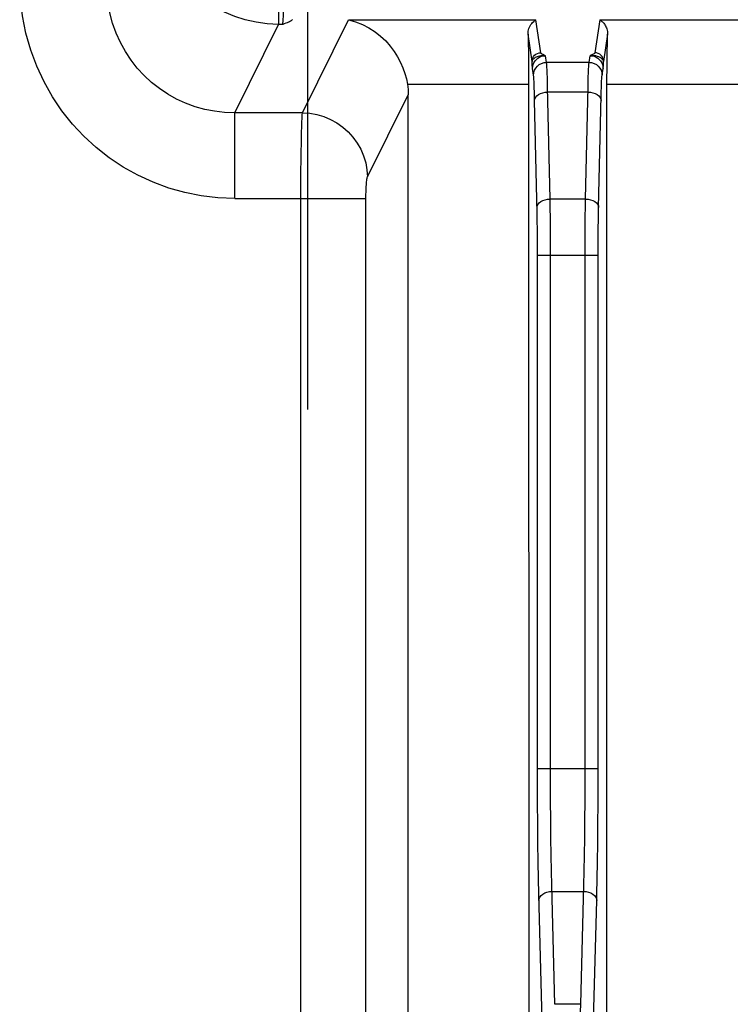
# Model space of a CAD drawing. Header units: millimetres. Extents: x 0 to 1682, y 0 to 1188.
# Tile 55 of 73: x 1188 to 1205, y 697 to 720. Entities that reach past the tile are written whole.
import ezdxf

# ---------------------------------------------------------------- set-up
doc = ezdxf.new("R2010")
doc.units = ezdxf.units.MM
doc.header["$LTSCALE"] = 92.51
doc.layers.add('PROCESSING_MODULE_COVER-SHAPE', color=7, linetype='CONTINUOUS')
doc.layers.add('PROTECTIVE_COVER-SHAPE', color=7, linetype='CONTINUOUS')

msp = doc.modelspace()

# ---------------------------------------------------------------- linework, layer by layer
at = {"layer": 'PROCESSING_MODULE_COVER-SHAPE', "color": 7, "linetype": 'Continuous'}
for p, q in [((1194.249711, 720.523286), (1194.249711, 719.538478)), ((1194.79926, 717.507025), (1195.85672, 719.638258)), ((1195.85672, 719.638258), (1200.165255, 719.638258)), ((1200.277192, 718.884523), (1200.165255, 719.638258)), ((1201.631853, 719.638258), (1201.519917, 718.884523)), ((1201.631853, 719.638258), (1205.165255, 719.638258)), ((1193.241759, 717.507025), (1194.249711, 719.538478)), ((1194.343963, 719.538478), (1194.249711, 719.538478)), ((1200.077259, 718.687565), (1199.984448, 719.31252)), ((1201.81266, 719.31252), (1201.719849, 718.687566)), ((1200.40945, 718.664467), (1200.38667, 718.817861)), ((1201.387658, 718.664467), (1201.410438, 718.817861)), ((1200.109553, 718.369024), (1200.086773, 718.522419)), ((1201.387658, 718.664467), (1200.40945, 718.664467)), ((1201.687555, 718.369024), (1201.710336, 718.522419)), ((1199.998314, 718.32583), (1199.998554, 669.848482)), ((1197.212128, 718.161047), (1199.998554, 718.161047)), ((1201.307235, 715.520435), (1201.363905, 718.108305)), ((1201.798554, 718.161047), (1204.998554, 718.161047)), ((1196.293552, 716.029813), (1197.231217, 717.919608)), ((1200.135924, 717.78759), (1200.130769, 717.986389)), ((1201.361287, 717.980426), (1200.435821, 717.980426)), ((1193.241759, 715.53741), (1193.241759, 717.507025)), ((1194.79926, 717.507025), (1193.241759, 717.507025)), ((1194.763338, 715.734838), (1194.76496, 716.113234)), ((1193.241759, 715.53741), (1196.257404, 715.53741)), ((1194.763112, 655.484521), (1194.763338, 715.734838)), ((1196.257404, 657.475107), (1196.257404, 715.53741)), ((1200.49252, 715.362805), (1200.489874, 715.520435)), ((1201.307235, 715.520435), (1200.489874, 715.520435)), ((1200.496522, 715.040074), (1200.49252, 715.362805)), ((1201.602637, 715.081925), (1201.607132, 715.327599)), ((1200.198018, 714.782521), (1200.194845, 715.056617)), ((1201.298319, 714.74945), (1201.30095, 715.076149)), ((1201.599371, 714.81311), (1201.602637, 715.081925)), ((1200.498961, 714.721231), (1200.496522, 715.040074)), ((1200.199789, 714.513691), (1200.198018, 714.782521)), ((1201.296989, 714.408123), (1201.298319, 714.74945)), ((1201.597385, 714.528331), (1201.599371, 714.81311)), ((1200.200391, 714.23486), (1200.199789, 714.513691)), ((1201.296521, 702.16447), (1201.296989, 714.408123)), ((1201.596717, 714.23486), (1201.597385, 714.528331)), ((1200.200683, 702.146999), (1200.200391, 714.23486)), ((1200.200391, 714.23486), (1201.596717, 714.23486)), ((1200.50058, 702.167365), (1200.500289, 714.23486)), ((1201.596418, 702.143886), (1201.596717, 714.23486)), ((1200.200391, 702.434268), (1201.596717, 702.434268)), ((1200.502272, 701.684484), (1200.50058, 702.167365)), ((1201.294802, 701.678103), (1201.296521, 702.16447)), ((1200.202375, 701.628244), (1200.200683, 702.146999)), ((1201.594699, 701.621392), (1201.596418, 702.143886)), ((1200.205413, 701.16349), (1200.202375, 701.628244)), ((1200.50531, 701.252222), (1200.502272, 701.684484)), ((1201.291746, 701.246069), (1201.294802, 701.678103)), ((1201.591643, 701.156874), (1201.594699, 701.621392)), ((1200.509657, 700.837105), (1200.50531, 701.252222)), ((1200.20976, 700.717354), (1200.205413, 701.16349)), ((1201.287418, 700.834278), (1201.291746, 701.246069)), ((1201.587315, 700.714299), (1201.591643, 701.156874)), ((1200.51537, 700.434898), (1200.509657, 700.837105)), ((1201.281743, 700.435172), (1201.287418, 700.834278)), ((1200.215473, 700.285117), (1200.20976, 700.717354)), ((1201.58164, 700.285404), (1201.587315, 700.714299)), ((1200.522079, 700.069141), (1200.51537, 700.434898)), ((1201.275051, 700.070192), (1201.281743, 700.435172)), ((1200.222182, 699.891753), (1200.215473, 700.285117)), ((1201.574948, 699.892892), (1201.58164, 700.285404)), ((1200.229502, 699.548429), (1200.222182, 699.891753)), ((1200.529399, 699.749808), (1200.522079, 700.069141)), ((1200.601251, 697.009667), (1200.529399, 699.749808)), ((1200.533268, 699.605841), (1201.26384, 699.605841)), ((1201.492169, 696.645253), (1201.563737, 699.393709)), ((1201.195857, 697.009668), (1200.601251, 697.009667))]:
    msp.add_line(p, q, dxfattribs=at)
for points in [[(1194.343963, 719.538478), (1194.348697, 719.565035), (1194.35321, 719.60432), (1194.35753, 719.655797), (1194.361572, 719.718735), (1194.365273, 719.792109), (1194.368603, 719.875303), (1194.371526, 719.967633), (1194.374, 720.068182), (1194.375982, 720.176461), (1194.377434, 720.289959), (1194.378297, 720.405994), (1194.378591, 722.877414)], [(1194.249711, 719.538478), (1193.987131, 719.551342), (1193.730681, 719.5865), (1193.483184, 719.642397), (1193.243049, 719.718513), (1193.008772, 719.815285), (1192.783365, 719.931721), (1192.568732, 720.066868), (1192.366218, 720.219881), (1192.177122, 720.38987), (1192.003105, 720.575404), (1191.846125, 720.774181), (1191.70565, 720.986966), (1191.581966, 721.214592), (1191.476937, 721.455742), (1191.391977, 721.710065), (1191.329266, 721.974602), (1191.29036, 722.246293), (1191.276261, 722.523404)], [(1193.241759, 715.53741), (1192.853513, 715.552872), (1192.471605, 715.597693), (1192.095604, 715.671973), (1191.726799, 715.77541), (1191.364911, 715.908309), (1191.014205, 716.068953), (1190.678518, 716.256136), (1190.358861, 716.468641), (1190.057248, 716.705055), (1189.774509, 716.964749), (1189.511476, 717.247243), (1189.270159, 717.550675), (1189.05251, 717.873272), (1188.859526, 718.214283), (1188.692219, 718.573356), (1188.552483, 718.94752), (1188.442246, 719.335148), (1188.362416, 719.731853), (1188.314734, 720.132089), (1188.298621, 720.537703)], [(1193.241759, 717.507025), (1193.008419, 717.513988), (1192.777754, 717.539341), (1192.5515, 717.582619), (1192.329731, 717.643676), (1192.112281, 717.722751), (1191.901819, 717.819082), (1191.70051, 717.931619), (1191.509054, 718.059787), (1191.328618, 718.202688), (1191.159668, 718.359921), (1191.00273, 718.531204), (1190.859052, 718.715495), (1190.729764, 718.911618), (1190.615404, 719.119166), (1190.516609, 719.337869), (1190.43463, 719.566062), (1190.370332, 719.802584), (1190.324687, 720.044925), (1190.298216, 720.29032), (1190.29101, 720.537703)], [(1194.565384, 719.652152), (1194.560926, 719.642178), (1194.552028, 719.631883), (1194.538569, 719.62126), (1194.520911, 719.610329), (1194.499268, 719.599115), (1194.473969, 719.587597), (1194.445199, 719.575759), (1194.413594, 719.56362), (1194.379935, 719.551195), (1194.343963, 719.538478)], [(1195.85672, 719.638258), (1196.019961, 719.59723), (1196.176038, 719.537519), (1196.32603, 719.460804), (1196.466697, 719.369816), (1196.595026, 719.267903), (1196.711411, 719.15715), (1196.815101, 719.039815), (1196.906524, 718.917649), (1196.985729, 718.79214), (1197.053103, 718.664886), (1197.108836, 718.537316), (1197.153566, 718.410315), (1197.188085, 718.284501), (1197.212128, 718.161047)], [(1199.984448, 719.31252), (1199.984999, 719.345648), (1199.988667, 719.378705), (1199.9953, 719.411266), (1200.004768, 719.443093), (1200.01692, 719.47388), (1200.031652, 719.503451), (1200.048874, 719.531588), (1200.068445, 719.557969), (1200.090251, 719.582322), (1200.113932, 719.604103), (1200.139092, 719.622843), (1200.165255, 719.638258)], [(1201.631853, 719.638258), (1201.647901, 719.629296), (1201.663812, 719.618922), (1201.67942, 719.607174), (1201.694714, 719.59403), (1201.709638, 719.57946), (1201.724121, 719.563432), (1201.73807, 719.545905), (1201.7514, 719.526814), (1201.763984, 719.506082), (1201.775668, 719.483657), (1201.786255, 719.459477), (1201.795505, 719.433529), (1201.803122, 719.405844), (1201.808797, 719.3764), (1201.812145, 719.345186), (1201.81266, 719.31252)], [(1199.984448, 719.31252), (1199.987605, 719.19994), (1199.990392, 719.076448), (1199.992821, 718.94121), (1199.994853, 718.796727), (1199.996455, 718.644587), (1199.997617, 718.486704), (1199.998314, 718.32583)], [(1201.79817, 669.553058), (1201.798794, 718.32583), (1201.799491, 718.486704), (1201.800653, 718.644587), (1201.802256, 718.796727), (1201.804287, 718.94121), (1201.806717, 719.076448), (1201.809503, 719.19994), (1201.81266, 719.31252)], [(1200.077259, 718.687565), (1200.081256, 718.725881), (1200.092739, 718.762732), (1200.111269, 718.796712), (1200.136139, 718.826521), (1200.166399, 718.851021), (1200.200891, 718.869275), (1200.238298, 718.880587), (1200.277192, 718.884523)], [(1200.086773, 718.522419), (1200.085045, 718.53699), (1200.083368, 718.556837), (1200.081739, 718.582046), (1200.080171, 718.612354), (1200.078679, 718.647498), (1200.077259, 718.687565)], [(1200.38667, 718.817861), (1200.34904, 718.820055), (1200.313264, 718.819014), (1200.279769, 718.815296), (1200.248788, 718.809407), (1200.220573, 718.801831), (1200.194961, 718.792937), (1200.171954, 718.783064), (1200.151216, 718.772294), (1200.132669, 718.760751), (1200.116132, 718.748276), (1200.101748, 718.734858), (1200.089884, 718.720256), (1200.081252, 718.704189), (1200.077261, 718.687577)], [(1200.086773, 718.522419), (1200.090657, 718.568505), (1200.101788, 718.613463), (1200.119893, 718.656192), (1200.14453, 718.695646), (1200.175095, 718.730859), (1200.210841, 718.760969), (1200.250891, 718.785239), (1200.294265, 718.803073), (1200.339897, 718.814036), (1200.38667, 718.817861)], [(1200.38667, 718.817861), (1200.371266, 718.824402), (1200.356956, 718.830654), (1200.343698, 718.836618), (1200.331619, 718.842297), (1200.320886, 718.847657), (1200.311336, 718.852802), (1200.30288, 718.857777), (1200.295461, 718.862725), (1200.288868, 718.867773), (1200.283473, 718.873018), (1200.279619, 718.878619), (1200.277192, 718.884523)], [(1201.719847, 718.68757), (1201.716504, 718.702595), (1201.708881, 718.717756), (1201.697541, 718.732491), (1201.682468, 718.747019), (1201.663267, 718.761537), (1201.639862, 718.775633), (1201.611974, 718.788953), (1201.579681, 718.800848), (1201.543193, 718.810537), (1201.502588, 718.817265), (1201.458047, 718.820083), (1201.410437, 718.817861)], [(1201.519917, 718.884523), (1201.517923, 718.879059), (1201.514062, 718.873499), (1201.5084, 718.867918), (1201.500744, 718.862089), (1201.490905, 718.855788), (1201.478938, 718.84908), (1201.464784, 718.841969), (1201.448587, 718.834415), (1201.430487, 718.826374), (1201.410438, 718.817861)], [(1201.410438, 718.817861), (1201.457218, 718.814035), (1201.502853, 718.80307), (1201.546225, 718.785235), (1201.586273, 718.760965), (1201.622017, 718.730855), (1201.652581, 718.695643), (1201.677217, 718.656189), (1201.695322, 718.613461), (1201.706452, 718.568504), (1201.710336, 718.522419)], [(1201.719849, 718.687566), (1201.715852, 718.725884), (1201.704369, 718.762737), (1201.685838, 718.796716), (1201.660968, 718.826524), (1201.630709, 718.851023), (1201.596217, 718.869276), (1201.55881, 718.880587), (1201.519917, 718.884523)], [(1201.710336, 718.522419), (1201.712104, 718.537506), (1201.713801, 718.557668), (1201.715427, 718.582998), (1201.716978, 718.613216), (1201.718452, 718.64804), (1201.719849, 718.687566)], [(1200.109553, 718.369024), (1200.115548, 718.426498), (1200.132771, 718.481776), (1200.160567, 718.532746), (1200.197871, 718.57746), (1200.24326, 718.614211), (1200.294998, 718.641593), (1200.35111, 718.658561), (1200.40945, 718.664467)], [(1200.427844, 718.314412), (1200.424785, 718.40545), (1200.421414, 718.488451), (1200.417742, 718.560834), (1200.413752, 718.620522), (1200.40945, 718.664467)], [(1201.363905, 718.108305), (1201.366738, 718.225584), (1201.369797, 718.331309), (1201.373052, 718.42487), (1201.376486, 718.505591), (1201.380078, 718.572847), (1201.383799, 718.626046), (1201.387658, 718.664467)], [(1201.387658, 718.664467), (1201.445999, 718.658561), (1201.50211, 718.641593), (1201.553848, 718.614211), (1201.599237, 718.57746), (1201.636542, 718.532746), (1201.664337, 718.481776), (1201.681561, 718.426498), (1201.687555, 718.369024)], [(1200.130769, 717.986389), (1200.127947, 718.071795), (1200.124888, 718.14886), (1200.121517, 718.219547), (1200.117844, 718.280936), (1200.113855, 718.330479), (1200.109553, 718.369024)], [(1200.489874, 715.520435), (1200.433335, 718.102411), (1200.427844, 718.314412)], [(1201.607132, 715.327599), (1201.663802, 717.896656), (1201.666635, 717.995974), (1201.669694, 718.085833), (1201.672949, 718.165367), (1201.676383, 718.233977), (1201.679975, 718.291148), (1201.683696, 718.336074), (1201.687555, 718.369024)], [(1197.212128, 718.161047), (1197.220468, 718.101107), (1197.226429, 718.040887), (1197.230012, 717.980388), (1197.231217, 717.919608)], [(1197.163225, 667.833817), (1197.171623, 667.945066), (1197.179543, 668.061049), (1197.186958, 668.181345), (1197.193849, 668.305682), (1197.200199, 668.433747), (1197.205993, 668.565246), (1197.211217, 668.699852), (1197.215856, 668.837253), (1197.219901, 668.977105), (1197.22334, 669.119078), (1197.226167, 669.26282), (1197.228371, 669.407989), (1197.229951, 669.554225), (1197.230899, 669.700997), (1197.231217, 717.919608)], [(1200.135924, 717.78759), (1200.142699, 717.824743), (1200.160454, 717.860505), (1200.188523, 717.893536), (1200.225855, 717.922598), (1200.271053, 717.946604), (1200.322422, 717.964653), (1200.37804, 717.97607), (1200.435821, 717.980426)], [(1200.194845, 715.056617), (1200.192623, 715.192497), (1200.135924, 717.78759)], [(1201.361287, 717.980426), (1201.41907, 717.97607), (1201.474688, 717.964652), (1201.526057, 717.946603), (1201.571255, 717.922597), (1201.608587, 717.893534), (1201.636655, 717.860504), (1201.654409, 717.824743), (1201.661184, 717.78759)], [(1194.76496, 716.113234), (1194.768123, 716.466676), (1194.770248, 716.632184), (1194.772685, 716.786232), (1194.775448, 716.929606), (1194.77853, 717.061545), (1194.781966, 717.182031), (1194.785811, 717.290717), (1194.789999, 717.38312), (1194.794476, 717.455996), (1194.79926, 717.507025)], [(1194.79926, 717.507025), (1194.964981, 717.495435), (1195.128658, 717.465767), (1195.288272, 717.418388), (1195.441854, 717.35388), (1195.587511, 717.273041), (1195.723444, 717.176867), (1195.847978, 717.066544), (1195.959576, 716.943434), (1196.056862, 716.809054), (1196.138636, 716.665063), (1196.203889, 716.513236), (1196.251817, 716.355447), (1196.281828, 716.19364), (1196.293552, 716.029813)], [(1196.257404, 715.53741), (1196.257629, 715.586975), (1196.258244, 715.634962), (1196.259252, 715.681373), (1196.260642, 715.726202), (1196.262415, 715.769708), (1196.264539, 715.811103), (1196.266977, 715.849643), (1196.269742, 715.885459), (1196.272821, 715.918517), (1196.276256, 715.948565), (1196.280107, 715.975709), (1196.2843, 715.998837), (1196.288775, 716.016737), (1196.293552, 716.029813)], [(1200.189977, 715.327599), (1200.196752, 715.364753), (1200.214507, 715.400515), (1200.242577, 715.433545), (1200.279909, 715.462608), (1200.325107, 715.486613), (1200.376476, 715.504662), (1200.432093, 715.516079), (1200.489874, 715.520435)], [(1201.30095, 715.076149), (1201.304833, 715.379972), (1201.307235, 715.520435)], [(1201.307235, 715.520435), (1201.365016, 715.516079), (1201.420633, 715.504662), (1201.472002, 715.486613), (1201.517199, 715.462608), (1201.554532, 715.433545), (1201.582601, 715.400515), (1201.600356, 715.364753), (1201.607132, 715.327599)], [(1200.500289, 714.23486), (1200.500133, 714.399816), (1200.498961, 714.721231)], [(1201.195857, 697.009668), (1201.267721, 699.750263), (1201.275051, 700.070192)], [(1201.563737, 699.393709), (1201.567618, 699.54893), (1201.574948, 699.892892)], [(1200.307943, 696.496462), (1200.304885, 696.648054), (1200.229502, 699.548429)], [(1200.233371, 699.393709), (1200.24007, 699.434619), (1200.257772, 699.473994), (1200.285815, 699.510356), (1200.323145, 699.54234), (1200.368361, 699.568745), (1200.419767, 699.588581), (1200.475432, 699.601103), (1200.533268, 699.605841)], [(1201.26384, 699.605841), (1201.321676, 699.601103), (1201.377342, 699.588581), (1201.428747, 699.568745), (1201.473964, 699.54234), (1201.511294, 699.510356), (1201.539336, 699.473994), (1201.557039, 699.434619), (1201.563737, 699.393709)], [(1201.182765, 696.13309), (1201.186624, 696.48637), (1201.189186, 696.662349), (1201.192272, 696.838175), (1201.195857, 697.009668)]]:
    msp.add_lwpolyline(points, dxfattribs=at)
at = {"layer": 'PROTECTIVE_COVER-SHAPE', "color": 7, "linetype": 'Continuous'}
msp.add_line((1194.922804, 710.682071), (1194.922804, 722.977414), dxfattribs=at)

doc.saveas('drawing.dxf')
